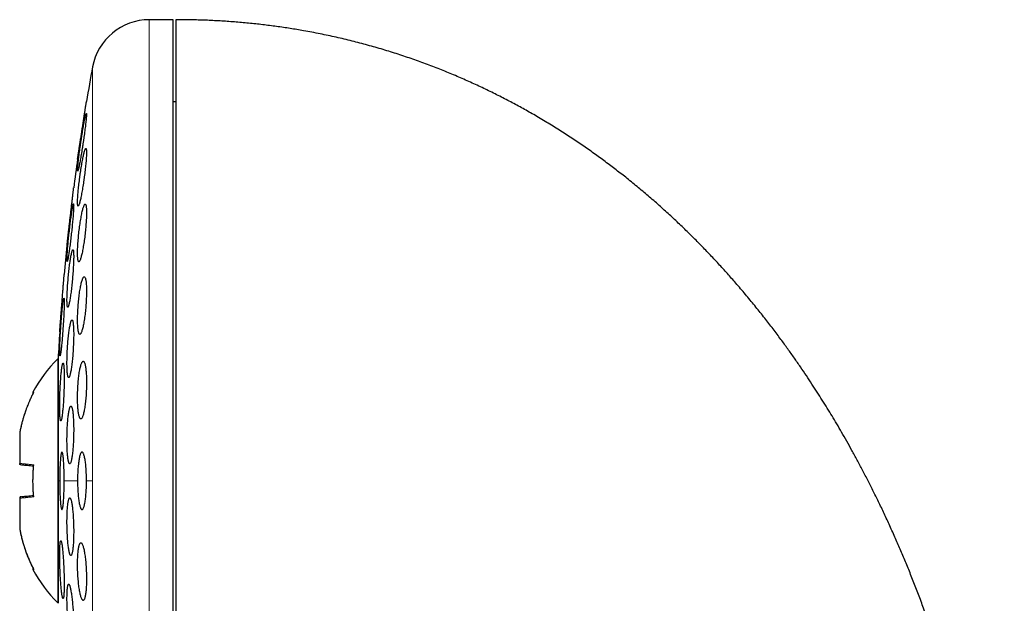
# Model space of a CAD drawing. Header units: millimetres. Extents: x 8 to 811, y 12 to 917.
# Tile 47 of 68: x 196 to 231, y 803 to 823. Entities that reach past the tile are written whole.
import ezdxf

# ---------------------------------------------------------------- set-up
doc = ezdxf.new("R2010")
doc.units = ezdxf.units.MM

msp = doc.modelspace()

# ---------------------------------------------------------------- linework, layer by layer
at = {"color": 7, "linetype": 'Continuous', "lineweight": 30}
for p, q in [((201.697, 823.413), (200.871, 823.413)), ((201.697, 791.413), (201.697, 823.413)), ((201.797, 820.563), (201.697, 820.563)), ((198.384, 818.581), (198.384, 818.577)), ((198.017, 815.581), (198.017, 815.577)), ((198.024, 815.636), (198.022, 815.623)), ((197.807, 813.128), (197.804, 813.091)), ((197.778, 812.751), (197.776, 812.728)), ((197.765, 812.581), (197.765, 812.577)), ((197.71, 811.633), (197.697, 811.644)), ((197.697, 811.644), (197.697, 807.413)), ((197.71, 811.663), (197.71, 807.413)), ((196.377, 809.069), (196.377, 809.068)), ((196.377, 809.068), (196.377, 808.016)), ((196.377, 808.016), (196.377, 808.013)), ((197.697, 807.413), (197.697, 803.182)), ((197.71, 807.413), (197.71, 803.163)), ((196.377, 806.813), (196.377, 806.81)), ((196.377, 806.81), (196.377, 805.758)), ((196.377, 805.758), (196.377, 805.757)), ((196.378, 805.756), (196.377, 805.757)), ((197.697, 803.182), (197.71, 803.193))]:
    msp.add_line(p, q, dxfattribs=at)
at = {"color": 252, "linetype": 'Continuous', "lineweight": 0}
for p, q in [((200.871, 823.413), (200.871, 791.413)), ((198.904, 821.774), (198.904, 807.413)), ((197.765, 807.413), (197.71, 807.413)), ((198.384, 807.413), (197.92, 807.413)), ((198.904, 807.413), (198.693, 807.413)), ((198.904, 807.413), (198.904, 793.052))]:
    msp.add_line(p, q, dxfattribs=at)
at = {"color": 7, "linetype": 'Continuous', "lineweight": 30}
for centre, radius, start, end in [((200.871, 821.413), 2, 90, 169.6013), ((277.161, 807.413), 79.564, 169.60133, 170.47668), ((277.161, 807.413), 79.564, 171.9341, 172.66078), ((277.161, 807.413), 79.564, 174.11072, 174.83421), ((277.161, 807.413), 79.564, 176.27884, 176.93802), ((200.995, 808.294), 4.702, 134.5516, 152.1628), ((200.995, 806.532), 4.702, 207.8372, 225.4484)]:
    msp.add_arc(centre, radius, start, end, dxfattribs=at)
for points, knots in [([(230.524, 786.545), (230.523, 786.775), (230.521, 787.234), (230.507, 787.915), (230.486, 788.586), (230.456, 789.246), (230.418, 789.891), (230.374, 790.522), (230.323, 791.139), (230.265, 791.745), (230.197, 792.378), (230.118, 793.036), (230.027, 793.717), (229.927, 794.384), (229.821, 795.036), (229.708, 795.674), (229.589, 796.297), (229.465, 796.907), (229.335, 797.502), (229.2, 798.083), (229.061, 798.651), (228.917, 799.204), (228.773, 799.735), (228.628, 800.242), (228.484, 800.727), (228.337, 801.2), (228.188, 801.662), (228.029, 802.134), (227.861, 802.617), (227.683, 803.109), (227.503, 803.585), (227.323, 804.047), (227.142, 804.495), (226.961, 804.928), (226.774, 805.361), (226.581, 805.792), (226.384, 806.221), (226.188, 806.634), (225.993, 807.031), (225.801, 807.412), (225.612, 807.778), (225.425, 808.13), (225.242, 808.466), (225.062, 808.788), (224.887, 809.094), (224.717, 809.384), (224.551, 809.662), (224.383, 809.939), (224.212, 810.214), (224.034, 810.494), (223.851, 810.776), (223.658, 811.067), (223.454, 811.368), (223.24, 811.678), (223.014, 811.995), (222.768, 812.333), (222.501, 812.689), (222.211, 813.064), (221.906, 813.447), (221.586, 813.837), (221.268, 814.21), (220.956, 814.566), (220.65, 814.904), (220.332, 815.245), (220.002, 815.588), (219.659, 815.933), (219.31, 816.272), (218.955, 816.606), (218.595, 816.933), (218.222, 817.26), (217.836, 817.586), (217.451, 817.899), (217.066, 818.201), (216.684, 818.49), (216.29, 818.777), (215.884, 819.06), (215.467, 819.34), (215.038, 819.616), (214.598, 819.887), (214.16, 820.144), (213.727, 820.387), (213.3, 820.616), (212.862, 820.84), (212.413, 821.058), (211.954, 821.27), (211.485, 821.475), (211.005, 821.672), (210.514, 821.862), (210.012, 822.043), (209.499, 822.216), (208.975, 822.379), (208.443, 822.532), (207.902, 822.674), (207.354, 822.805), (206.794, 822.924), (206.261, 823.025), (205.757, 823.109), (205.284, 823.179), (204.803, 823.24), (204.315, 823.293), (203.822, 823.336), (203.324, 823.37), (202.822, 823.395), (202.312, 823.41), (201.969, 823.412), (201.797, 823.413)], [0, 0, 0, 0, 0.013311, 0.0264162, 0.0393176, 0.052017, 0.0645162, 0.0765991, 0.0884923, 0.1001975, 0.1117163, 0.1251882, 0.1384009, 0.1513569, 0.1640589, 0.1765095, 0.1887111, 0.2006662, 0.2123773, 0.2238468, 0.2350771, 0.2460705, 0.2568294, 0.2667606, 0.2764873, 0.2860113, 0.2953343, 0.3044581, 0.3147685, 0.3248173, 0.3346072, 0.3441408, 0.3534206, 0.362449, 0.3712284, 0.380601, 0.3896781, 0.3984628, 0.4069577, 0.4151658, 0.4230895, 0.4307314, 0.4380939, 0.4451795, 0.4519903, 0.4584141, 0.4645769, 0.4706782, 0.4770823, 0.4832851, 0.4897503, 0.496476, 0.5034604, 0.5107014, 0.5181971, 0.5259455, 0.5347582, 0.5438715, 0.5532829, 0.5629898, 0.5729897, 0.5815452, 0.5903013, 0.5992567, 0.6084106, 0.6177618, 0.6273097, 0.6364914, 0.645847, 0.6553762, 0.665079, 0.6749557, 0.6840334, 0.6932539, 0.7026181, 0.7121267, 0.721781, 0.7315822, 0.7415321, 0.7516325, 0.7608325, 0.7701574, 0.7796096, 0.7891911, 0.7989046, 0.808753, 0.8187394, 0.8288449, 0.8390949, 0.8494935, 0.8600451, 0.8707544, 0.8814309, 0.8922697, 0.9032764, 0.914457, 0.9235311, 0.9327239, 0.9420393, 0.9514809, 0.9610527, 0.9705845, 0.9802501, 0.9900537, 1, 1, 1, 1]), ([(201.797, 823.41), (201.797, 823.406), (201.797, 823.396), (201.797, 823.365), (201.797, 823.319), (201.797, 823.26), (201.797, 823.186), (201.797, 823.099), (201.797, 823.001), (201.797, 822.892), (201.797, 822.772), (201.797, 822.638), (201.797, 822.49), (201.797, 822.325), (201.797, 822.144), (201.797, 821.95), (201.797, 821.743), (201.797, 821.523), (201.797, 821.294), (201.797, 821.059), (201.797, 820.817), (201.797, 820.564), (201.797, 820.301), (201.797, 820.022), (201.797, 819.726), (201.797, 819.414), (201.797, 819.091), (201.797, 818.758), (201.797, 818.414), (201.797, 818.067), (201.797, 817.717), (201.797, 817.367), (201.797, 817.009), (201.797, 816.643), (201.797, 816.261), (201.797, 815.865), (201.797, 815.453), (201.797, 815.035), (201.797, 814.609), (201.797, 814.177), (201.797, 813.747), (201.797, 813.32), (201.797, 812.897), (201.797, 812.47), (201.797, 812.039), (201.797, 811.748), (201.797, 811.602)], [0, 0, 0, 0, 0.023363, 0.046689, 0.069999, 0.093313, 0.116654, 0.140027, 0.162034, 0.184017, 0.205994, 0.227982, 0.25, 0.273367, 0.296695, 0.320005, 0.343318, 0.366655, 0.390027, 0.412034, 0.434017, 0.455994, 0.477982, 0.5, 0.523367, 0.546695, 0.570005, 0.593318, 0.616655, 0.640027, 0.662034, 0.684017, 0.705994, 0.727982, 0.75, 0.773367, 0.796695, 0.820005, 0.843318, 0.866655, 0.890024, 0.912028, 0.93401, 0.955988, 0.977978, 1, 1, 1, 1]), ([(198.384, 818.577), (198.384, 818.578), (198.384, 818.579), (198.386, 818.589), (198.388, 818.607), (198.392, 818.631), (198.397, 818.661), (198.403, 818.698), (198.409, 818.741), (198.417, 818.79), (198.425, 818.844), (198.434, 818.904), (198.444, 818.968), (198.455, 819.037), (198.466, 819.109), (198.478, 819.185), (198.49, 819.264), (198.503, 819.345), (198.515, 819.428), (198.528, 819.512), (198.542, 819.598), (198.555, 819.683), (198.568, 819.767), (198.581, 819.849), (198.593, 819.931), (198.605, 820.01), (198.617, 820.085), (198.628, 820.156), (198.639, 820.224), (198.648, 820.287), (198.657, 820.345), (198.665, 820.396), (198.672, 820.442), (198.679, 820.482), (198.684, 820.515), (198.688, 820.541), (198.691, 820.56), (198.693, 820.574), (198.693, 820.576), (198.693, 820.577)], [0, 0, 0, 0, 0.025985, 0.052152, 0.07889, 0.105825, 0.13181, 0.157974, 0.184702, 0.211623, 0.237748, 0.264051, 0.290915, 0.31797, 0.344385, 0.370981, 0.398144, 0.425501, 0.452192, 0.479066, 0.506519, 0.534171, 0.561, 0.588016, 0.615622, 0.643432, 0.670198, 0.697152, 0.724702, 0.75246, 0.778986, 0.805699, 0.833007, 0.860521, 0.886739, 0.913142, 0.94013, 0.96732, 1, 1, 1, 1]), ([(198.688, 820.162), (198.686, 820.161), (198.683, 820.159), (198.676, 820.139), (198.667, 820.109), (198.656, 820.066), (198.644, 820.012), (198.631, 819.948), (198.616, 819.873), (198.601, 819.79), (198.585, 819.698), (198.568, 819.6), (198.55, 819.495), (198.533, 819.387), (198.515, 819.275), (198.498, 819.161), (198.481, 819.047), (198.465, 818.935), (198.45, 818.825), (198.436, 818.72), (198.424, 818.621), (198.413, 818.529), (198.403, 818.445), (198.396, 818.371), (198.39, 818.307), (198.386, 818.254), (198.384, 818.212), (198.384, 818.183), (198.386, 818.165), (198.389, 818.161), (198.395, 818.168), (198.402, 818.187), (198.411, 818.219), (198.422, 818.263), (198.434, 818.317), (198.447, 818.382), (198.462, 818.457), (198.477, 818.541), (198.493, 818.633), (198.51, 818.732), (198.528, 818.836), (198.545, 818.946), (198.563, 819.058), (198.58, 819.171), (198.597, 819.285), (198.613, 819.397), (198.628, 819.507), (198.641, 819.611), (198.654, 819.71), (198.665, 819.802), (198.674, 819.885), (198.682, 819.958), (198.688, 820.022), (198.691, 820.074), (198.693, 820.115), (198.693, 820.143), (198.692, 820.159), (198.689, 820.161), (198.688, 820.162)], [0, 0, 0, 0, 0.017727, 0.035512, 0.05324, 0.070961, 0.088737, 0.106459, 0.124319, 0.142235, 0.160097, 0.178156, 0.196273, 0.214333, 0.232514, 0.250754, 0.268935, 0.287106, 0.305335, 0.323505, 0.341535, 0.359623, 0.377651, 0.395474, 0.413355, 0.431177, 0.44882, 0.46652, 0.484163, 0.501732, 0.519356, 0.536926, 0.554554, 0.572238, 0.589868, 0.607664, 0.625515, 0.643312, 0.661312, 0.67937, 0.697371, 0.715526, 0.733739, 0.751894, 0.770084, 0.788332, 0.806521, 0.824607, 0.842752, 0.860837, 0.878727, 0.896675, 0.914564, 0.932255, 0.950002, 0.967693, 0.983846, 1, 1, 1, 1]), ([(198.673, 818.947), (198.669, 818.946), (198.663, 818.944), (198.652, 818.924), (198.639, 818.893), (198.626, 818.85), (198.611, 818.795), (198.595, 818.73), (198.578, 818.655), (198.561, 818.57), (198.544, 818.478), (198.526, 818.379), (198.509, 818.273), (198.492, 818.164), (198.475, 818.051), (198.46, 817.937), (198.445, 817.823), (198.432, 817.711), (198.42, 817.602), (198.409, 817.498), (198.4, 817.4), (198.393, 817.309), (198.388, 817.226), (198.385, 817.153), (198.384, 817.09), (198.384, 817.037), (198.387, 816.996), (198.391, 816.967), (198.397, 816.95), (198.405, 816.945), (198.415, 816.953), (198.426, 816.973), (198.439, 817.005), (198.452, 817.049), (198.467, 817.103), (198.483, 817.169), (198.5, 817.245), (198.517, 817.33), (198.534, 817.423), (198.552, 817.523), (198.569, 817.628), (198.586, 817.738), (198.603, 817.851), (198.618, 817.965), (198.633, 818.079), (198.646, 818.191), (198.658, 818.299), (198.669, 818.403), (198.677, 818.501), (198.684, 818.592), (198.689, 818.674), (198.692, 818.746), (198.694, 818.809), (198.693, 818.86), (198.69, 818.901), (198.686, 818.928), (198.68, 818.944), (198.675, 818.946), (198.673, 818.947)], [0, 0, 0, 0, 0.017878, 0.035815, 0.053694, 0.071565, 0.089492, 0.107364, 0.125386, 0.143464, 0.161486, 0.179652, 0.197876, 0.216042, 0.234226, 0.25247, 0.270654, 0.288721, 0.306847, 0.324913, 0.34278, 0.360705, 0.378571, 0.396245, 0.413976, 0.43165, 0.449223, 0.466852, 0.484426, 0.502031, 0.519693, 0.537299, 0.555054, 0.572865, 0.590621, 0.60858, 0.626595, 0.644555, 0.662686, 0.680875, 0.699006, 0.7172, 0.735453, 0.753647, 0.771765, 0.789941, 0.808058, 0.825992, 0.843985, 0.861919, 0.879646, 0.897431, 0.915158, 0.932748, 0.950394, 0.967985, 0.983992, 1, 1, 1, 1]), ([(198.017, 815.577), (198.017, 815.578), (198.017, 815.579), (198.018, 815.59), (198.02, 815.607), (198.023, 815.631), (198.027, 815.662), (198.031, 815.699), (198.036, 815.743), (198.042, 815.792), (198.048, 815.847), (198.055, 815.906), (198.062, 815.971), (198.07, 816.04), (198.079, 816.113), (198.088, 816.189), (198.097, 816.268), (198.106, 816.35), (198.116, 816.433), (198.126, 816.517), (198.135, 816.602), (198.145, 816.687), (198.155, 816.77), (198.165, 816.852), (198.174, 816.934), (198.183, 817.012), (198.192, 817.087), (198.2, 817.157), (198.208, 817.225), (198.215, 817.288), (198.222, 817.345), (198.228, 817.396), (198.233, 817.442), (198.238, 817.482), (198.241, 817.514), (198.244, 817.541), (198.247, 817.56), (198.248, 817.574), (198.248, 817.576), (198.249, 817.577)], [0, 0, 0, 0, 0.026152, 0.052487, 0.079395, 0.106502, 0.132654, 0.158988, 0.185891, 0.21299, 0.239222, 0.265635, 0.292615, 0.319791, 0.346189, 0.372768, 0.399919, 0.427267, 0.453819, 0.480556, 0.50787, 0.535383, 0.562013, 0.588827, 0.616226, 0.643828, 0.67042, 0.697199, 0.724565, 0.752135, 0.778592, 0.805235, 0.832465, 0.859898, 0.886182, 0.912651, 0.9397, 0.966952, 1, 1, 1, 1]), ([(198.242, 817.024), (198.24, 817.023), (198.237, 817.021), (198.23, 817.001), (198.223, 816.97), (198.214, 816.927), (198.204, 816.873), (198.193, 816.808), (198.182, 816.733), (198.17, 816.649), (198.157, 816.557), (198.144, 816.458), (198.131, 816.354), (198.118, 816.245), (198.105, 816.133), (198.092, 816.02), (198.08, 815.907), (198.069, 815.795), (198.058, 815.686), (198.049, 815.582), (198.04, 815.483), (198.033, 815.392), (198.027, 815.308), (198.022, 815.234), (198.019, 815.17), (198.017, 815.117), (198.016, 815.075), (198.018, 815.045), (198.02, 815.027), (198.024, 815.022), (198.029, 815.03), (198.036, 815.049), (198.043, 815.081), (198.052, 815.125), (198.062, 815.18), (198.073, 815.245), (198.084, 815.321), (198.096, 815.405), (198.109, 815.498), (198.122, 815.597), (198.135, 815.701), (198.148, 815.81), (198.161, 815.922), (198.174, 816.036), (198.186, 816.149), (198.197, 816.26), (198.207, 816.369), (198.217, 816.473), (198.226, 816.571), (198.233, 816.662), (198.239, 816.745), (198.243, 816.819), (198.247, 816.882), (198.248, 816.935), (198.249, 816.976), (198.248, 817.004), (198.245, 817.021), (198.243, 817.023), (198.242, 817.024)], [0, 0, 0, 0, 0.01782, 0.035697, 0.053518, 0.071334, 0.089206, 0.107023, 0.124922, 0.142878, 0.160778, 0.178783, 0.196845, 0.21485, 0.232906, 0.251019, 0.269075, 0.287103, 0.305189, 0.323217, 0.341152, 0.359145, 0.37708, 0.394897, 0.412772, 0.43059, 0.448317, 0.466102, 0.48383, 0.501535, 0.519295, 0.537, 0.554757, 0.572571, 0.590328, 0.60819, 0.626109, 0.643972, 0.661947, 0.679979, 0.697955, 0.716002, 0.734107, 0.752155, 0.7702, 0.788304, 0.806349, 0.824319, 0.842346, 0.860316, 0.87817, 0.896081, 0.913935, 0.931685, 0.949491, 0.967241, 0.98362, 1, 1, 1, 1]), ([(198.648, 817.014), (198.644, 817.013), (198.635, 817.01), (198.621, 816.991), (198.605, 816.959), (198.589, 816.915), (198.572, 816.86), (198.555, 816.795), (198.537, 816.718), (198.52, 816.633), (198.503, 816.54), (198.486, 816.44), (198.47, 816.334), (198.454, 816.224), (198.44, 816.111), (198.427, 815.997), (198.416, 815.884), (198.406, 815.772), (198.398, 815.664), (198.391, 815.561), (198.387, 815.463), (198.384, 815.373), (198.384, 815.291), (198.385, 815.219), (198.388, 815.156), (198.393, 815.104), (198.4, 815.063), (198.409, 815.034), (198.419, 815.017), (198.43, 815.012), (198.443, 815.02), (198.458, 815.04), (198.473, 815.072), (198.489, 815.117), (198.506, 815.172), (198.523, 815.239), (198.541, 815.315), (198.558, 815.401), (198.575, 815.495), (198.592, 815.596), (198.608, 815.702), (198.624, 815.812), (198.638, 815.925), (198.651, 816.039), (198.662, 816.152), (198.672, 816.263), (198.68, 816.371), (198.686, 816.474), (198.691, 816.571), (198.693, 816.661), (198.694, 816.742), (198.692, 816.814), (198.689, 816.876), (198.684, 816.928), (198.677, 816.968), (198.668, 816.995), (198.659, 817.011), (198.651, 817.013), (198.648, 817.014)], [0, 0, 0, 0, 0.01803, 0.036119, 0.05415, 0.072174, 0.090256, 0.108281, 0.126425, 0.144626, 0.16277, 0.180963, 0.199214, 0.217407, 0.235509, 0.253669, 0.27177, 0.289683, 0.307653, 0.325564, 0.343274, 0.361041, 0.378751, 0.396335, 0.413975, 0.43156, 0.449147, 0.46679, 0.484379, 0.502094, 0.519866, 0.537583, 0.555498, 0.573469, 0.591385, 0.609486, 0.627645, 0.645746, 0.663939, 0.68219, 0.700382, 0.718527, 0.736731, 0.754875, 0.772854, 0.790891, 0.808869, 0.826638, 0.844464, 0.862233, 0.879843, 0.897509, 0.915119, 0.932689, 0.950315, 0.967886, 0.983943, 1, 1, 1, 1]), ([(198.221, 815.433), (198.219, 815.432), (198.213, 815.429), (198.203, 815.409), (198.192, 815.378), (198.18, 815.335), (198.168, 815.28), (198.155, 815.215), (198.142, 815.139), (198.129, 815.055), (198.116, 814.962), (198.103, 814.863), (198.091, 814.757), (198.079, 814.648), (198.067, 814.536), (198.057, 814.423), (198.048, 814.31), (198.039, 814.198), (198.032, 814.09), (198.026, 813.986), (198.022, 813.888), (198.018, 813.798), (198.017, 813.715), (198.017, 813.641), (198.018, 813.578), (198.02, 813.525), (198.024, 813.483), (198.03, 813.454), (198.037, 813.436), (198.044, 813.431), (198.053, 813.439), (198.063, 813.458), (198.074, 813.49), (198.086, 813.534), (198.098, 813.59), (198.111, 813.656), (198.124, 813.732), (198.137, 813.817), (198.15, 813.91), (198.163, 814.01), (198.175, 814.115), (198.187, 814.225), (198.198, 814.337), (198.209, 814.45), (198.218, 814.563), (198.227, 814.675), (198.234, 814.783), (198.239, 814.886), (198.244, 814.984), (198.247, 815.074), (198.249, 815.156), (198.249, 815.229), (198.247, 815.292), (198.245, 815.344), (198.24, 815.385), (198.235, 815.413), (198.229, 815.43), (198.224, 815.432), (198.221, 815.433)], [0, 0, 0, 0, 0.017937, 0.035932, 0.05387, 0.071803, 0.089793, 0.107727, 0.125735, 0.143801, 0.16181, 0.179866, 0.19798, 0.216035, 0.234061, 0.252144, 0.270169, 0.288099, 0.306087, 0.324016, 0.341829, 0.359699, 0.377511, 0.395236, 0.413018, 0.430744, 0.448449, 0.466211, 0.483916, 0.501677, 0.519494, 0.537256, 0.555123, 0.573047, 0.590915, 0.608895, 0.626932, 0.644912, 0.662961, 0.681067, 0.699116, 0.71716, 0.735261, 0.753304, 0.77127, 0.789293, 0.807257, 0.825106, 0.843012, 0.860861, 0.878607, 0.89641, 0.914156, 0.931858, 0.949617, 0.96732, 0.98366, 1, 1, 1, 1]), ([(197.765, 812.577), (197.765, 812.578), (197.765, 812.579), (197.765, 812.59), (197.767, 812.607), (197.769, 812.632), (197.771, 812.663), (197.774, 812.7), (197.777, 812.744), (197.781, 812.793), (197.786, 812.848), (197.79, 812.908), (197.795, 812.974), (197.801, 813.043), (197.806, 813.116), (197.812, 813.192), (197.818, 813.272), (197.825, 813.353), (197.831, 813.436), (197.838, 813.52), (197.844, 813.605), (197.851, 813.69), (197.857, 813.773), (197.864, 813.855), (197.87, 813.935), (197.876, 814.013), (197.882, 814.088), (197.887, 814.158), (197.893, 814.225), (197.897, 814.288), (197.902, 814.345), (197.906, 814.396), (197.909, 814.442), (197.912, 814.481), (197.915, 814.514), (197.917, 814.54), (197.919, 814.56), (197.92, 814.574), (197.92, 814.576), (197.92, 814.577)], [0, 0, 0, 0, 0.026272, 0.052727, 0.079758, 0.106988, 0.13326, 0.159714, 0.186743, 0.213969, 0.240278, 0.266768, 0.293832, 0.321093, 0.347477, 0.374043, 0.401184, 0.428523, 0.454977, 0.481613, 0.508828, 0.536242, 0.562729, 0.589401, 0.616653, 0.644106, 0.670576, 0.697231, 0.724468, 0.751906, 0.778316, 0.804909, 0.832085, 0.859461, 0.885793, 0.912309, 0.939403, 0.966698, 1, 1, 1, 1]), ([(198.616, 814.495), (198.611, 814.494), (198.6, 814.491), (198.584, 814.471), (198.567, 814.44), (198.549, 814.395), (198.532, 814.34), (198.514, 814.274), (198.497, 814.197), (198.48, 814.111), (198.464, 814.017), (198.449, 813.917), (198.435, 813.81), (198.423, 813.701), (198.412, 813.588), (198.403, 813.475), (198.395, 813.362), (198.389, 813.251), (198.386, 813.144), (198.384, 813.041), (198.384, 812.945), (198.386, 812.855), (198.39, 812.773), (198.395, 812.701), (198.403, 812.638), (198.412, 812.586), (198.422, 812.545), (198.435, 812.515), (198.448, 812.498), (198.463, 812.493), (198.478, 812.501), (198.495, 812.521), (198.511, 812.553), (198.529, 812.598), (198.546, 812.654), (198.564, 812.721), (198.581, 812.799), (198.598, 812.885), (198.614, 812.979), (198.629, 813.08), (198.642, 813.187), (198.655, 813.297), (198.666, 813.409), (198.675, 813.523), (198.682, 813.635), (198.688, 813.746), (198.692, 813.853), (198.693, 813.955), (198.693, 814.052), (198.691, 814.141), (198.687, 814.222), (198.681, 814.294), (198.674, 814.356), (198.665, 814.407), (198.654, 814.448), (198.642, 814.475), (198.629, 814.492), (198.62, 814.494), (198.616, 814.495)], [0, 0, 0, 0, 0.018143, 0.036343, 0.054487, 0.072626, 0.090823, 0.108963, 0.127157, 0.14541, 0.163603, 0.181736, 0.199928, 0.21806, 0.236019, 0.254036, 0.271993, 0.289744, 0.307552, 0.325303, 0.342904, 0.360563, 0.378165, 0.39574, 0.41337, 0.430946, 0.448625, 0.466359, 0.484039, 0.501908, 0.519833, 0.537703, 0.555769, 0.573892, 0.591958, 0.610141, 0.628383, 0.646566, 0.664734, 0.68296, 0.701127, 0.71915, 0.737231, 0.755253, 0.773067, 0.790939, 0.808752, 0.826388, 0.844081, 0.861718, 0.879285, 0.896908, 0.914475, 0.932108, 0.949797, 0.967432, 0.983716, 1, 1, 1, 1]), ([(197.91, 813.751), (197.908, 813.75), (197.905, 813.747), (197.899, 813.728), (197.893, 813.697), (197.886, 813.653), (197.878, 813.599), (197.871, 813.534), (197.862, 813.458), (197.854, 813.374), (197.845, 813.282), (197.836, 813.183), (197.827, 813.079), (197.819, 812.97), (197.811, 812.859), (197.803, 812.746), (197.796, 812.633), (197.789, 812.522), (197.783, 812.414), (197.778, 812.31), (197.773, 812.211), (197.769, 812.12), (197.767, 812.036), (197.765, 811.962), (197.764, 811.898), (197.765, 811.844), (197.766, 811.802), (197.768, 811.772), (197.771, 811.754), (197.775, 811.749), (197.78, 811.756), (197.786, 811.776), (197.792, 811.808), (197.799, 811.852), (197.806, 811.907), (197.814, 811.973), (197.823, 812.049), (197.831, 812.134), (197.84, 812.226), (197.849, 812.326), (197.857, 812.43), (197.866, 812.539), (197.874, 812.651), (197.882, 812.764), (197.889, 812.876), (197.896, 812.987), (197.902, 813.096), (197.907, 813.199), (197.912, 813.297), (197.915, 813.388), (197.918, 813.471), (197.919, 813.544), (197.92, 813.608), (197.92, 813.661), (197.918, 813.702), (197.916, 813.731), (197.913, 813.748), (197.911, 813.75), (197.91, 813.751)], [0, 0, 0, 0, 0.017879, 0.035815, 0.053693, 0.07157, 0.089504, 0.107381, 0.125296, 0.143267, 0.161182, 0.179134, 0.197143, 0.215094, 0.233051, 0.251064, 0.269021, 0.286948, 0.304933, 0.322859, 0.340736, 0.35867, 0.376547, 0.394375, 0.412259, 0.430086, 0.447887, 0.465745, 0.483546, 0.501354, 0.519219, 0.537028, 0.554874, 0.572778, 0.590625, 0.608524, 0.626479, 0.644378, 0.662321, 0.680321, 0.698264, 0.716223, 0.734239, 0.752198, 0.770137, 0.788134, 0.806074, 0.823967, 0.841919, 0.859812, 0.877653, 0.895552, 0.913393, 0.931199, 0.949061, 0.966867, 0.983433, 1, 1, 1, 1]), ([(198.191, 812.995), (198.187, 812.994), (198.179, 812.991), (198.167, 812.971), (198.154, 812.94), (198.141, 812.896), (198.128, 812.841), (198.115, 812.775), (198.102, 812.699), (198.089, 812.614), (198.077, 812.521), (198.066, 812.421), (198.056, 812.316), (198.047, 812.207), (198.038, 812.095), (198.031, 811.982), (198.026, 811.869), (198.021, 811.759), (198.018, 811.651), (198.017, 811.548), (198.017, 811.45), (198.018, 811.36), (198.021, 811.277), (198.025, 811.204), (198.031, 811.14), (198.037, 811.087), (198.045, 811.046), (198.054, 811.016), (198.065, 810.998), (198.076, 810.993), (198.087, 811.001), (198.099, 811.02), (198.112, 811.053), (198.125, 811.097), (198.138, 811.153), (198.151, 811.219), (198.164, 811.296), (198.177, 811.382), (198.188, 811.475), (198.2, 811.575), (198.21, 811.681), (198.219, 811.79), (198.227, 811.902), (198.234, 812.015), (198.24, 812.128), (198.244, 812.239), (198.247, 812.346), (198.249, 812.449), (198.249, 812.546), (198.247, 812.636), (198.244, 812.718), (198.24, 812.791), (198.234, 812.854), (198.227, 812.906), (198.219, 812.947), (198.21, 812.975), (198.201, 812.992), (198.194, 812.994), (198.191, 812.995)], [0, 0, 0, 0, 0.018027, 0.036113, 0.05414, 0.072166, 0.090249, 0.108275, 0.126331, 0.144445, 0.162501, 0.180524, 0.198605, 0.216627, 0.234552, 0.252536, 0.270461, 0.288269, 0.306135, 0.323943, 0.341666, 0.359446, 0.377169, 0.394875, 0.412638, 0.430344, 0.448109, 0.465929, 0.483694, 0.501566, 0.519494, 0.537366, 0.55535, 0.573391, 0.591374, 0.609425, 0.627532, 0.645582, 0.663624, 0.681724, 0.699765, 0.717727, 0.735746, 0.753706, 0.771551, 0.789452, 0.807296, 0.825039, 0.842839, 0.860583, 0.878285, 0.896044, 0.913746, 0.931485, 0.94928, 0.967019, 0.983509, 1, 1, 1, 1]), ([(197.881, 811.495), (197.878, 811.494), (197.873, 811.491), (197.865, 811.472), (197.857, 811.44), (197.848, 811.397), (197.839, 811.342), (197.83, 811.277), (197.822, 811.201), (197.813, 811.116), (197.805, 811.024), (197.798, 810.925), (197.791, 810.82), (197.785, 810.711), (197.779, 810.6), (197.774, 810.487), (197.771, 810.375), (197.768, 810.264), (197.766, 810.156), (197.765, 810.052), (197.764, 809.954), (197.765, 809.863), (197.767, 809.78), (197.77, 809.706), (197.774, 809.642), (197.778, 809.588), (197.784, 809.547), (197.79, 809.516), (197.796, 809.498), (197.804, 809.493), (197.812, 809.5), (197.82, 809.52), (197.828, 809.552), (197.837, 809.596), (197.846, 809.652), (197.855, 809.718), (197.863, 809.794), (197.871, 809.879), (197.879, 809.972), (197.887, 810.072), (197.894, 810.177), (197.9, 810.286), (197.906, 810.397), (197.91, 810.51), (197.914, 810.623), (197.917, 810.733), (197.919, 810.841), (197.92, 810.944), (197.92, 811.042), (197.919, 811.132), (197.917, 811.215), (197.914, 811.288), (197.91, 811.352), (197.906, 811.405), (197.9, 811.446), (197.894, 811.475), (197.888, 811.492), (197.883, 811.494), (197.881, 811.495)], [0, 0, 0, 0, 0.017946, 0.035949, 0.053895, 0.07184, 0.089842, 0.107787, 0.125745, 0.143761, 0.16172, 0.179664, 0.197665, 0.215609, 0.233509, 0.251467, 0.269367, 0.287215, 0.30512, 0.322968, 0.340777, 0.358642, 0.376451, 0.394252, 0.412109, 0.42991, 0.447737, 0.46562, 0.483447, 0.501322, 0.519254, 0.53713, 0.555056, 0.573038, 0.590964, 0.60892, 0.626933, 0.644889, 0.662842, 0.680851, 0.698803, 0.71672, 0.734694, 0.75261, 0.770474, 0.788395, 0.806258, 0.824076, 0.841952, 0.85977, 0.877569, 0.895425, 0.913224, 0.931039, 0.948911, 0.966727, 0.983363, 1, 1, 1, 1]), ([(198.578, 811.561), (198.573, 811.56), (198.561, 811.558), (198.544, 811.537), (198.526, 811.506), (198.509, 811.461), (198.492, 811.406), (198.475, 811.339), (198.459, 811.262), (198.445, 811.176), (198.431, 811.082), (198.419, 810.982), (198.409, 810.876), (198.4, 810.767), (198.393, 810.655), (198.388, 810.542), (198.385, 810.43), (198.384, 810.32), (198.384, 810.214), (198.387, 810.111), (198.391, 810.015), (198.397, 809.925), (198.405, 809.843), (198.415, 809.77), (198.426, 809.707), (198.439, 809.654), (198.452, 809.612), (198.467, 809.582), (198.483, 809.564), (198.5, 809.559), (198.517, 809.567), (198.534, 809.587), (198.552, 809.62), (198.569, 809.665), (198.586, 809.721), (198.603, 809.788), (198.618, 809.866), (198.633, 809.952), (198.646, 810.047), (198.658, 810.148), (198.669, 810.254), (198.677, 810.363), (198.684, 810.475), (198.689, 810.588), (198.692, 810.7), (198.694, 810.809), (198.693, 810.916), (198.69, 811.018), (198.686, 811.114), (198.679, 811.203), (198.671, 811.285), (198.661, 811.357), (198.65, 811.42), (198.637, 811.472), (198.624, 811.513), (198.609, 811.541), (198.594, 811.558), (198.584, 811.56), (198.578, 811.561)], [0, 0, 0, 0, 0.018185, 0.036427, 0.054612, 0.072797, 0.091041, 0.109226, 0.127385, 0.145602, 0.163761, 0.181766, 0.199829, 0.217833, 0.23563, 0.253484, 0.27128, 0.288906, 0.30659, 0.324216, 0.341785, 0.35941, 0.37698, 0.394625, 0.412325, 0.429971, 0.447793, 0.46567, 0.483493, 0.501517, 0.519599, 0.537624, 0.555791, 0.574016, 0.592183, 0.610368, 0.62861, 0.646793, 0.664858, 0.682981, 0.701045, 0.718908, 0.736828, 0.75469, 0.77236, 0.790087, 0.807756, 0.825327, 0.842954, 0.860526, 0.878132, 0.895795, 0.913402, 0.931162, 0.948978, 0.966739, 0.983369, 1, 1, 1, 1]), ([(201.797, 811.602), (201.797, 811.431), (201.797, 811.088), (201.797, 810.57), (201.797, 810.049), (201.797, 809.526), (201.797, 809), (201.797, 808.471), (201.797, 807.941), (201.797, 807.41), (201.797, 806.879), (201.797, 806.35), (201.797, 805.823), (201.797, 805.297), (201.797, 804.773), (201.797, 804.251), (201.797, 803.732), (201.797, 803.217), (201.797, 802.709), (201.797, 802.206), (201.797, 801.708), (201.797, 801.216), (201.797, 800.729), (201.797, 800.251), (201.797, 799.78), (201.797, 799.319), (201.797, 798.867), (201.797, 798.424), (201.797, 797.99), (201.797, 797.566), (201.797, 797.153), (201.797, 796.752), (201.797, 796.362), (201.797, 795.986), (201.797, 795.621), (201.797, 795.27), (201.797, 794.93), (201.797, 794.605), (201.797, 794.294), (201.797, 793.998), (201.797, 793.717), (201.797, 793.45), (201.797, 793.199), (201.797, 792.963), (201.797, 792.743), (201.797, 792.539), (201.797, 792.351), (201.797, 792.181), (201.797, 792.027), (201.797, 791.89), (201.797, 791.769), (201.797, 791.666), (201.797, 791.58), (201.797, 791.512), (201.797, 791.461), (201.797, 791.428), (201.797, 791.413), (201.797, 791.415), (201.797, 791.415)], [0, 0, 0, 0, 0.018101, 0.036151, 0.054171, 0.07218, 0.090198, 0.108245, 0.126341, 0.144444, 0.162496, 0.180517, 0.198526, 0.216543, 0.234589, 0.252682, 0.270786, 0.288837, 0.306858, 0.324867, 0.342884, 0.36093, 0.379024, 0.397127, 0.415179, 0.433199, 0.451208, 0.469225, 0.487271, 0.505365, 0.523468, 0.54152, 0.55954, 0.577549, 0.595566, 0.613612, 0.631706, 0.649809, 0.667861, 0.685881, 0.70389, 0.721908, 0.739953, 0.758047, 0.77615, 0.794202, 0.812223, 0.830231, 0.848249, 0.866295, 0.884388, 0.902489, 0.920539, 0.938559, 0.956568, 0.974586, 0.992633, 1, 1, 1, 1]), ([(196.855, 810.471), (196.837, 810.438), (196.8, 810.367), (196.75, 810.261), (196.705, 810.16), (196.67, 810.076), (196.642, 810.008), (196.622, 809.956), (196.604, 809.909), (196.585, 809.857), (196.562, 809.791), (196.535, 809.707), (196.504, 809.607), (196.471, 809.492), (196.438, 809.362), (196.405, 809.22), (196.387, 809.12), (196.377, 809.07)], [0, 0, 0, 0, 0.076902, 0.161392, 0.23609, 0.300989, 0.345092, 0.383111, 0.415026, 0.445958, 0.495378, 0.555231, 0.625367, 0.705729, 0.796267, 0.896939, 1, 1, 1, 1]), ([(196.838, 810.489), (196.833, 810.481), (196.828, 810.469), (196.826, 810.452), (196.828, 810.44), (196.833, 810.435), (196.835, 810.432)], [0, 0, 0, 0, 0.465551, 0.656255, 0.828885, 1, 1, 1, 1]), ([(198.153, 810.004), (198.148, 810.003), (198.14, 810.001), (198.127, 809.981), (198.113, 809.949), (198.101, 809.906), (198.088, 809.85), (198.076, 809.784), (198.065, 809.708), (198.055, 809.623), (198.046, 809.53), (198.038, 809.43), (198.031, 809.325), (198.025, 809.217), (198.021, 809.105), (198.018, 808.993), (198.017, 808.881), (198.017, 808.77), (198.018, 808.663), (198.021, 808.56), (198.025, 808.463), (198.031, 808.372), (198.038, 808.29), (198.046, 808.216), (198.055, 808.152), (198.065, 808.098), (198.077, 808.056), (198.088, 808.026), (198.101, 808.008), (198.113, 808.002), (198.126, 808.01), (198.139, 808.029), (198.152, 808.062), (198.165, 808.106), (198.178, 808.162), (198.189, 808.229), (198.201, 808.306), (198.211, 808.392), (198.22, 808.485), (198.228, 808.585), (198.235, 808.69), (198.241, 808.799), (198.245, 808.911), (198.247, 809.023), (198.249, 809.135), (198.249, 809.245), (198.247, 809.352), (198.244, 809.455), (198.239, 809.552), (198.234, 809.642), (198.227, 809.724), (198.219, 809.797), (198.209, 809.861), (198.199, 809.914), (198.188, 809.955), (198.176, 809.984), (198.165, 810.001), (198.157, 810.003), (198.153, 810.004)], [0, 0, 0, 0, 0.018048, 0.036154, 0.054203, 0.072252, 0.090359, 0.108409, 0.126429, 0.144508, 0.162528, 0.18045, 0.19843, 0.216352, 0.234157, 0.25202, 0.269825, 0.287546, 0.305324, 0.323046, 0.340753, 0.358516, 0.376223, 0.39399, 0.411813, 0.42958, 0.447456, 0.465388, 0.483263, 0.50125, 0.519293, 0.53728, 0.555331, 0.57344, 0.591491, 0.609531, 0.627629, 0.645669, 0.663627, 0.681643, 0.699601, 0.717442, 0.73534, 0.75318, 0.770921, 0.788719, 0.80646, 0.824162, 0.841921, 0.859624, 0.877364, 0.895161, 0.912903, 0.930742, 0.948637, 0.966477, 0.983238, 1, 1, 1, 1]), ([(197.92, 807.413), (197.92, 807.451), (197.92, 807.525), (197.918, 807.636), (197.916, 807.744), (197.912, 807.848), (197.908, 807.946), (197.903, 808.038), (197.897, 808.121), (197.891, 808.196), (197.884, 808.262), (197.876, 808.316), (197.868, 808.359), (197.859, 808.39), (197.851, 808.409), (197.842, 808.415), (197.833, 808.409), (197.825, 808.39), (197.816, 808.358), (197.808, 808.315), (197.801, 808.259), (197.793, 808.194), (197.787, 808.118), (197.781, 808.033), (197.776, 807.941), (197.772, 807.842), (197.769, 807.738), (197.766, 807.629), (197.765, 807.52), (197.765, 807.448), (197.765, 807.413)], [0, 0, 0, 0, 0.035624, 0.071362, 0.106986, 0.142608, 0.178343, 0.213965, 0.249635, 0.285418, 0.321089, 0.356861, 0.392746, 0.428519, 0.464387, 0.500369, 0.536238, 0.572154, 0.608185, 0.644101, 0.679995, 0.716005, 0.751899, 0.787712, 0.82364, 0.859452, 0.895159, 0.930981, 0.966687, 1, 1, 1, 1]), ([(198.693, 807.413), (198.693, 807.45), (198.693, 807.525), (198.69, 807.635), (198.685, 807.742), (198.678, 807.845), (198.67, 807.943), (198.66, 808.034), (198.649, 808.117), (198.636, 808.192), (198.622, 808.257), (198.607, 808.312), (198.591, 808.356), (198.574, 808.388), (198.557, 808.408), (198.539, 808.415), (198.522, 808.41), (198.505, 808.391), (198.488, 808.36), (198.471, 808.316), (198.456, 808.261), (198.441, 808.195), (198.428, 808.119), (198.417, 808.033), (198.407, 807.94), (198.398, 807.841), (198.392, 807.736), (198.387, 807.628), (198.384, 807.519), (198.384, 807.448), (198.384, 807.413)], [0, 0, 0, 0, 0.035235, 0.070582, 0.105817, 0.141043, 0.176381, 0.211609, 0.24702, 0.282541, 0.317954, 0.353762, 0.389683, 0.425493, 0.461681, 0.497983, 0.534171, 0.570553, 0.607052, 0.643433, 0.679735, 0.716153, 0.752453, 0.788431, 0.824526, 0.860503, 0.896063, 0.931738, 0.967297, 1, 1, 1, 1]), ([(196.422, 807.963), (196.415, 807.965), (196.405, 807.966), (196.394, 807.972), (196.388, 807.978), (196.383, 807.985), (196.378, 807.997), (196.377, 808.006), (196.377, 808.013)], [0, 0, 0, 0, 0.276115, 0.394714, 0.50659, 0.617694, 0.733939, 1, 1, 1, 1]), ([(196.848, 807.919), (196.816, 807.922), (196.742, 807.93), (196.645, 807.94), (196.553, 807.95), (196.477, 807.958), (196.44, 807.961), (196.422, 807.963)], [0, 0, 0, 0, 0.159421, 0.368378, 0.577621, 0.787912, 1, 1, 1, 1]), ([(196.849, 807.938), (196.848, 807.92), (196.843, 807.872), (196.839, 807.8), (196.834, 807.724), (196.831, 807.657), (196.829, 807.598), (196.828, 807.548), (196.827, 807.505), (196.827, 807.457), (196.826, 807.397), (196.827, 807.317), (196.829, 807.223), (196.834, 807.112), (196.84, 806.999), (196.846, 806.923), (196.849, 806.888)], [0, 0, 0, 0, 0.05437, 0.134718, 0.206919, 0.270935, 0.32674, 0.374316, 0.413656, 0.449926, 0.510742, 0.586271, 0.676424, 0.781146, 0.900394, 1, 1, 1, 1]), ([(196.85, 807.938), (196.85, 807.941), (196.851, 807.951), (196.858, 807.96), (196.863, 807.967)], [0, 0, 0, 0, 0.277491, 1, 1, 1, 1]), ([(197.765, 807.413), (197.765, 807.374), (197.765, 807.297), (197.766, 807.184), (197.769, 807.077), (197.772, 806.973), (197.777, 806.875), (197.782, 806.784), (197.787, 806.701), (197.794, 806.626), (197.801, 806.562), (197.809, 806.508), (197.817, 806.465), (197.825, 806.435), (197.834, 806.417), (197.843, 806.411), (197.851, 806.418), (197.86, 806.438), (197.869, 806.47), (197.877, 806.514), (197.884, 806.57), (197.891, 806.636), (197.898, 806.713), (197.904, 806.797), (197.909, 806.89), (197.913, 806.99), (197.916, 807.093), (197.918, 807.199), (197.92, 807.305), (197.92, 807.377), (197.92, 807.413)], [0, 0, 0, 0, 0.037637, 0.073237, 0.10895, 0.144551, 0.180173, 0.215908, 0.251531, 0.287234, 0.32305, 0.358754, 0.394563, 0.430485, 0.466294, 0.502186, 0.538192, 0.574084, 0.610001, 0.646032, 0.681949, 0.71782, 0.753807, 0.789678, 0.825455, 0.861346, 0.897122, 0.931381, 0.965741, 1, 1, 1, 1]), ([(198.384, 807.413), (198.384, 807.371), (198.385, 807.293), (198.388, 807.178), (198.393, 807.072), (198.4, 806.969), (198.408, 806.873), (198.418, 806.783), (198.43, 806.7), (198.443, 806.626), (198.457, 806.562), (198.472, 806.508), (198.488, 806.466), (198.505, 806.435), (198.522, 806.417), (198.539, 806.411), (198.557, 806.418), (198.574, 806.438), (198.591, 806.471), (198.607, 806.516), (198.623, 806.572), (198.637, 806.64), (198.65, 806.717), (198.662, 806.803), (198.671, 806.897), (198.68, 806.997), (198.686, 807.1), (198.69, 807.204), (198.693, 807.308), (198.693, 807.378), (198.693, 807.413)], [0, 0, 0, 0, 0.039667, 0.074808, 0.110061, 0.145202, 0.180434, 0.215777, 0.25101, 0.286559, 0.322219, 0.357769, 0.393727, 0.429798, 0.465757, 0.502044, 0.538445, 0.574731, 0.611118, 0.64762, 0.684005, 0.720212, 0.756536, 0.79274, 0.828567, 0.86451, 0.900334, 0.933525, 0.96681, 1, 1, 1, 1]), ([(196.422, 806.863), (196.44, 806.865), (196.477, 806.869), (196.553, 806.877), (196.645, 806.886), (196.742, 806.897), (196.816, 806.904), (196.848, 806.908)], [0, 0, 0, 0, 0.212007, 0.422219, 0.631383, 0.840261, 1, 1, 1, 1]), ([(196.422, 806.863), (196.415, 806.862), (196.405, 806.86), (196.394, 806.854), (196.388, 806.848), (196.383, 806.841), (196.378, 806.829), (196.377, 806.82), (196.377, 806.813)], [0, 0, 0, 0, 0.277055, 0.395783, 0.507666, 0.618699, 0.734784, 1, 1, 1, 1]), ([(196.85, 806.888), (196.85, 806.885), (196.851, 806.876), (196.858, 806.866), (196.863, 806.859)], [0, 0, 0, 0, 0.275919, 1, 1, 1, 1]), ([(198.112, 806.822), (198.108, 806.821), (198.1, 806.818), (198.087, 806.798), (198.076, 806.767), (198.065, 806.723), (198.054, 806.668), (198.045, 806.603), (198.037, 806.527), (198.03, 806.442), (198.025, 806.35), (198.021, 806.25), (198.018, 806.146), (198.017, 806.038), (198.017, 805.927), (198.018, 805.816), (198.021, 805.704), (198.026, 805.594), (198.032, 805.486), (198.039, 805.383), (198.047, 805.286), (198.056, 805.195), (198.066, 805.111), (198.077, 805.037), (198.089, 804.972), (198.101, 804.918), (198.114, 804.875), (198.127, 804.844), (198.14, 804.825), (198.153, 804.82), (198.166, 804.827), (198.179, 804.847), (198.19, 804.879), (198.201, 804.923), (198.212, 804.979), (198.221, 805.046), (198.229, 805.122), (198.235, 805.207), (198.241, 805.3), (198.245, 805.4), (198.248, 805.504), (198.249, 805.613), (198.249, 805.724), (198.247, 805.835), (198.244, 805.947), (198.239, 806.057), (198.233, 806.164), (198.226, 806.267), (198.218, 806.364), (198.209, 806.455), (198.198, 806.538), (198.187, 806.612), (198.175, 806.676), (198.163, 806.729), (198.15, 806.771), (198.137, 806.801), (198.125, 806.819), (198.117, 806.821), (198.112, 806.822)], [0, 0, 0, 0, 0.01799, 0.036037, 0.054027, 0.072021, 0.090072, 0.108065, 0.125985, 0.143962, 0.16188, 0.179683, 0.197543, 0.215345, 0.233066, 0.250843, 0.268563, 0.28627, 0.304034, 0.321742, 0.339511, 0.357336, 0.375106, 0.392984, 0.410919, 0.428797, 0.446786, 0.464832, 0.48282, 0.500872, 0.518982, 0.537033, 0.555072, 0.57317, 0.591208, 0.609164, 0.627177, 0.645132, 0.66297, 0.680865, 0.698703, 0.716442, 0.734238, 0.751978, 0.76968, 0.787439, 0.805141, 0.822884, 0.840682, 0.858426, 0.876267, 0.894166, 0.912008, 0.929966, 0.947981, 0.965939, 0.982969, 1, 1, 1, 1]), ([(196.377, 805.758), (196.385, 805.713), (196.403, 805.62), (196.435, 805.475), (196.468, 805.345), (196.501, 805.229), (196.531, 805.131), (196.561, 805.039), (196.599, 804.931), (196.646, 804.806), (196.709, 804.655), (196.781, 804.498), (196.835, 804.393), (196.863, 804.339)], [0, 0, 0, 0, 0.0910547, 0.1892475, 0.2945904, 0.3600179, 0.4279267, 0.4983142, 0.5534785, 0.6559264, 0.7644965, 0.8791886, 1, 1, 1, 1]), ([(196.377, 805.756), (196.385, 805.714), (196.401, 805.63), (196.427, 805.511), (196.453, 805.403), (196.476, 805.315), (196.496, 805.245), (196.513, 805.191), (196.527, 805.143), (196.544, 805.09), (196.566, 805.024), (196.596, 804.941), (196.632, 804.843), (196.677, 804.732), (196.73, 804.609), (196.787, 804.486), (196.829, 804.405), (196.848, 804.369)], [0, 0, 0, 0, 0.08742, 0.172817, 0.248358, 0.314007, 0.358623, 0.397088, 0.429381, 0.460632, 0.510554, 0.571012, 0.641823, 0.722932, 0.814307, 0.915948, 1, 1, 1, 1]), ([(196.377, 805.756), (196.385, 805.714), (196.401, 805.63), (196.427, 805.511), (196.453, 805.403), (196.476, 805.315), (196.496, 805.245), (196.512, 805.191), (196.527, 805.143), (196.544, 805.09), (196.566, 805.024), (196.596, 804.941), (196.632, 804.843), (196.677, 804.732), (196.73, 804.609), (196.783, 804.495), (196.821, 804.422), (196.835, 804.394)], [0, 0, 0, 0, 0.089164, 0.176253, 0.253293, 0.320246, 0.365747, 0.404974, 0.437908, 0.469771, 0.52067, 0.58231, 0.654508, 0.737209, 0.83038, 0.934023, 1, 1, 1, 1]), ([(197.803, 805.331), (197.801, 805.33), (197.796, 805.328), (197.789, 805.308), (197.783, 805.277), (197.778, 805.234), (197.773, 805.179), (197.77, 805.114), (197.767, 805.038), (197.765, 804.954), (197.764, 804.863), (197.765, 804.764), (197.766, 804.66), (197.768, 804.552), (197.771, 804.441), (197.775, 804.329), (197.78, 804.217), (197.785, 804.107), (197.792, 803.999), (197.798, 803.895), (197.806, 803.797), (197.814, 803.705), (197.822, 803.621), (197.831, 803.546), (197.839, 803.481), (197.848, 803.427), (197.857, 803.384), (197.865, 803.353), (197.874, 803.335), (197.882, 803.329), (197.889, 803.336), (197.896, 803.356), (197.902, 803.388), (197.907, 803.432), (197.911, 803.487), (197.915, 803.553), (197.918, 803.629), (197.919, 803.714), (197.92, 803.806), (197.92, 803.905), (197.919, 804.009), (197.916, 804.117), (197.913, 804.228), (197.909, 804.34), (197.904, 804.452), (197.899, 804.563), (197.892, 804.671), (197.885, 804.774), (197.878, 804.872), (197.87, 804.963), (197.862, 805.046), (197.853, 805.121), (197.844, 805.185), (197.836, 805.239), (197.827, 805.281), (197.819, 805.31), (197.811, 805.328), (197.806, 805.33), (197.803, 805.331)], [0, 0, 0, 0, 0.017879, 0.035815, 0.053694, 0.071576, 0.089514, 0.107395, 0.125238, 0.143139, 0.160982, 0.178789, 0.196652, 0.214459, 0.232261, 0.250119, 0.267921, 0.285751, 0.303638, 0.321469, 0.339349, 0.357286, 0.375167, 0.393096, 0.411083, 0.429013, 0.44697, 0.464984, 0.482941, 0.500891, 0.518899, 0.536849, 0.554761, 0.57273, 0.590642, 0.608501, 0.626417, 0.644276, 0.662091, 0.679963, 0.697778, 0.715578, 0.733433, 0.751233, 0.769051, 0.786926, 0.804744, 0.822608, 0.840529, 0.858392, 0.876308, 0.894281, 0.912197, 0.930149, 0.948159, 0.966111, 0.983055, 1, 1, 1, 1]), ([(198.498, 805.265), (198.493, 805.264), (198.482, 805.261), (198.466, 805.241), (198.451, 805.21), (198.437, 805.166), (198.424, 805.111), (198.413, 805.045), (198.404, 804.969), (198.396, 804.884), (198.39, 804.791), (198.386, 804.692), (198.384, 804.588), (198.384, 804.481), (198.385, 804.37), (198.389, 804.259), (198.394, 804.148), (198.402, 804.039), (198.411, 803.932), (198.421, 803.829), (198.433, 803.732), (198.446, 803.641), (198.461, 803.557), (198.476, 803.482), (198.493, 803.417), (198.509, 803.362), (198.527, 803.319), (198.544, 803.288), (198.562, 803.269), (198.579, 803.263), (198.596, 803.27), (198.612, 803.289), (198.627, 803.322), (198.641, 803.367), (198.653, 803.423), (198.664, 803.49), (198.674, 803.566), (198.682, 803.652), (198.687, 803.745), (198.691, 803.844), (198.693, 803.948), (198.693, 804.056), (198.692, 804.167), (198.688, 804.278), (198.682, 804.389), (198.675, 804.498), (198.666, 804.605), (198.655, 804.707), (198.643, 804.804), (198.63, 804.895), (198.615, 804.978), (198.6, 805.052), (198.583, 805.117), (198.566, 805.17), (198.549, 805.213), (198.532, 805.243), (198.515, 805.262), (198.504, 805.264), (198.498, 805.265)], [0, 0, 0, 0, 0.018034, 0.036124, 0.054157, 0.072198, 0.090297, 0.108336, 0.126233, 0.144187, 0.162083, 0.17978, 0.197534, 0.215231, 0.232811, 0.250447, 0.268027, 0.28562, 0.303268, 0.320862, 0.338591, 0.356375, 0.374105, 0.392035, 0.410022, 0.427953, 0.446065, 0.464234, 0.482346, 0.50054, 0.518792, 0.536986, 0.555122, 0.573317, 0.591453, 0.609417, 0.627439, 0.645402, 0.663156, 0.680968, 0.698722, 0.716325, 0.733983, 0.751586, 0.769159, 0.786787, 0.80436, 0.822036, 0.839767, 0.857444, 0.87531, 0.893232, 0.9111, 0.929164, 0.947285, 0.96535, 0.982675, 1, 1, 1, 1]), ([(196.835, 804.394), (196.834, 804.393), (196.83, 804.389), (196.827, 804.38), (196.826, 804.361), (196.833, 804.347), (196.838, 804.337)], [0, 0, 0, 0, 0.087132, 0.259938, 0.456338, 1, 1, 1, 1]), ([(198.075, 803.831), (198.071, 803.83), (198.064, 803.828), (198.054, 803.808), (198.044, 803.777), (198.037, 803.734), (198.03, 803.679), (198.024, 803.614), (198.02, 803.538), (198.018, 803.454), (198.017, 803.363), (198.017, 803.264), (198.019, 803.161), (198.022, 803.053), (198.026, 802.943), (198.032, 802.831), (198.039, 802.72), (198.047, 802.609), (198.057, 802.502), (198.067, 802.398), (198.078, 802.3), (198.09, 802.208), (198.102, 802.124), (198.115, 802.049), (198.128, 801.983), (198.141, 801.928), (198.154, 801.885), (198.167, 801.854), (198.179, 801.835), (198.191, 801.829), (198.202, 801.836), (198.212, 801.856), (198.221, 801.888), (198.229, 801.932), (198.236, 801.987), (198.241, 802.053), (198.245, 802.129), (198.248, 802.214), (198.249, 802.306), (198.248, 802.405), (198.247, 802.509), (198.243, 802.616), (198.239, 802.727), (198.233, 802.838), (198.226, 802.95), (198.217, 803.06), (198.208, 803.168), (198.198, 803.271), (198.186, 803.369), (198.174, 803.46), (198.162, 803.544), (198.149, 803.618), (198.136, 803.683), (198.123, 803.737), (198.11, 803.78), (198.098, 803.81), (198.086, 803.828), (198.078, 803.83), (198.075, 803.831)], [0, 0, 0, 0, 0.01788, 0.035817, 0.053696, 0.071581, 0.089522, 0.107406, 0.125206, 0.143064, 0.160864, 0.178583, 0.196358, 0.214078, 0.231786, 0.24955, 0.267258, 0.28503, 0.302857, 0.320628, 0.338509, 0.356447, 0.374328, 0.392319, 0.410367, 0.428358, 0.44641, 0.46452, 0.482572, 0.50061, 0.518706, 0.536744, 0.554697, 0.572707, 0.59066, 0.608495, 0.626388, 0.644223, 0.661961, 0.679755, 0.697493, 0.715195, 0.732954, 0.750656, 0.768401, 0.786201, 0.803946, 0.82179, 0.839691, 0.857536, 0.875497, 0.893514, 0.911474, 0.929516, 0.947614, 0.965655, 0.982828, 1, 1, 1, 1])]:
    msp.add_open_spline(points, degree=3, knots=knots, dxfattribs=at)
at = {"color": 252, "linetype": 'Continuous', "lineweight": 0}
for points, knots in [([(196.863, 810.487), (196.836, 810.436), (196.785, 810.336), (196.716, 810.186), (196.663, 810.06), (196.623, 809.958), (196.593, 809.878), (196.563, 809.792), (196.524, 809.675), (196.481, 809.53), (196.439, 809.367), (196.404, 809.214), (196.386, 809.115), (196.377, 809.068)], [0, 0, 0, 0, 0.114929, 0.22434, 0.32823, 0.386866, 0.443586, 0.498389, 0.568443, 0.688201, 0.800045, 0.903974, 1, 1, 1, 1]), ([(196.838, 810.489), (196.838, 810.489), (196.836, 810.49), (196.842, 810.489), (196.856, 810.488), (196.863, 810.487)], [0, 0, 0, 0, 0.001983, 0.500408, 1, 1, 1, 1]), ([(196.377, 808.016), (196.385, 808.016), (196.403, 808.014), (196.435, 808.011), (196.468, 808.008), (196.501, 808.004), (196.531, 808.001), (196.561, 807.998), (196.599, 807.994), (196.646, 807.989), (196.709, 807.983), (196.781, 807.975), (196.835, 807.97), (196.863, 807.967)], [0, 0, 0, 0, 0.091055, 0.189247, 0.29459, 0.360018, 0.427927, 0.498314, 0.553478, 0.655926, 0.764496, 0.879189, 1, 1, 1, 1]), ([(196.863, 807.967), (196.856, 807.874), (196.841, 807.69), (196.836, 807.412), (196.841, 807.135), (196.856, 806.951), (196.863, 806.859)], [0, 0, 0, 0, 0.250751, 0.500963, 0.75019, 1, 1, 1, 1]), ([(196.863, 806.859), (196.836, 806.857), (196.785, 806.851), (196.716, 806.844), (196.663, 806.839), (196.623, 806.835), (196.593, 806.832), (196.563, 806.828), (196.524, 806.824), (196.481, 806.82), (196.439, 806.816), (196.404, 806.812), (196.386, 806.811), (196.377, 806.81)], [0, 0, 0, 0, 0.114929, 0.22434, 0.32823, 0.386866, 0.443586, 0.498389, 0.568443, 0.688201, 0.800045, 0.903974, 1, 1, 1, 1]), ([(196.863, 804.339), (196.855, 804.339), (196.841, 804.337), (196.839, 804.337), (196.838, 804.337)], [0, 0, 0, 0, 0.501491, 1, 1, 1, 1])]:
    msp.add_open_spline(points, degree=3, knots=knots, dxfattribs=at)

doc.saveas('drawing.dxf')
